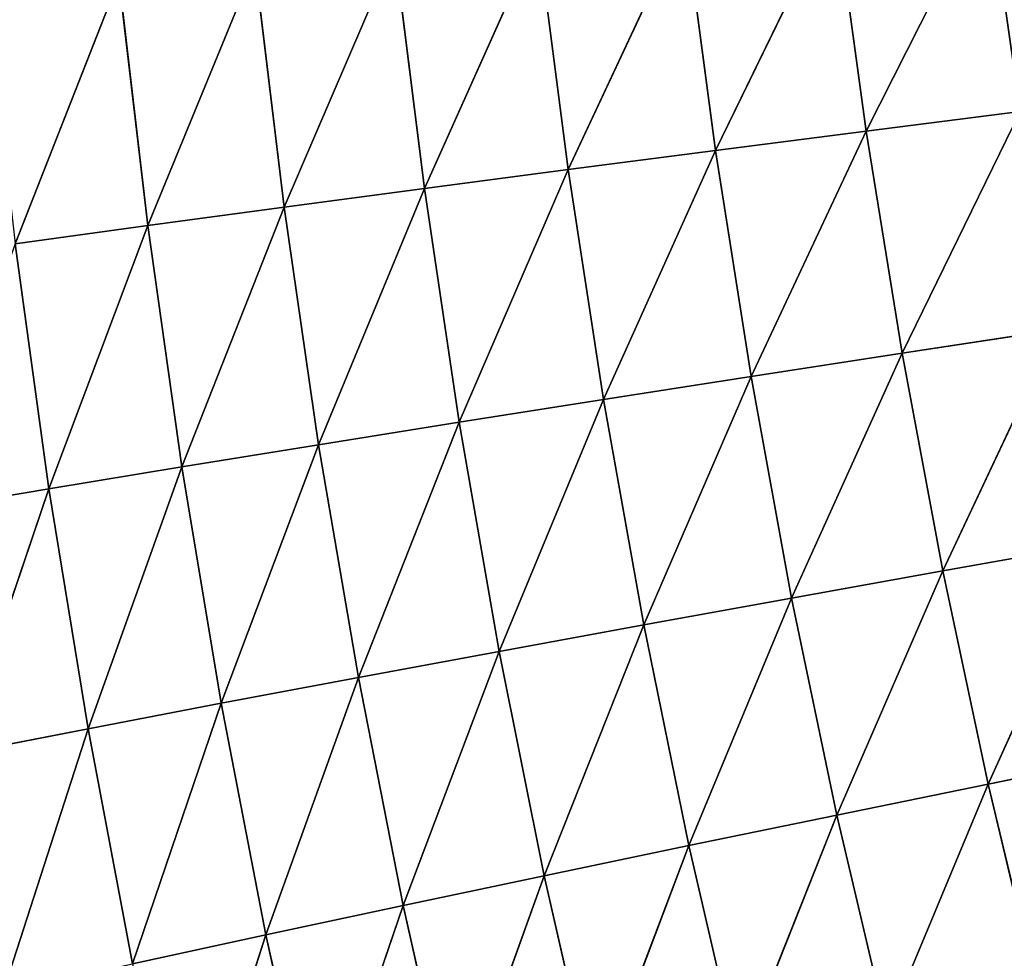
# Model space of a CAD drawing. Extents: x 0 to 500, y 0 to 390.
# Tile 201 of 256: x 38 to 59, y 154 to 174. Entities that reach past the tile are written whole.
import ezdxf

# ---------------------------------------------------------------- set-up
doc = ezdxf.new("R2010")
doc.units = 0
doc.header["$LTSCALE"] = 25.4
doc.layers.get('0').update_dxf_attribs({"linetype": 'CONTINUOUS'})

# ---------------------------------------------------------------- blocks, each defined once
blk = doc.blocks.new('ATLANTA505_-_S_STL')
at = {"color": 0}
for p, q in [((38.587, 67.254, 225.596), (35.85, 69.984, 226.055)), ((38.587, 67.254, 225.596), (35.85, 69.984, 226.055)), ((38.587, 67.254, 225.596), (36.674, 69.925, 231.227)), ((36.674, 69.925, 231.227), (39.417, 67.187, 230.694)), ((38.587, 67.254, 225.596), (36.674, 69.925, 231.227)), ((36.674, 69.925, 231.227), (39.417, 67.187, 230.694)), ((39.417, 67.187, 230.694), (37.614, 69.874, 236.292)), ((39.417, 67.187, 230.694), (37.614, 69.874, 236.292)), ((40.686, 64.731, 220.006), (37.872, 67.331, 220.393)), ((37.872, 67.331, 220.393), (38.587, 67.254, 225.596)), ((37.872, 67.331, 220.393), (38.587, 67.254, 225.596)), ((40.073, 64.825, 214.777), (37.872, 67.331, 220.393)), ((40.686, 64.731, 220.006), (37.872, 67.331, 220.393)), ((40.073, 64.825, 214.777), (37.872, 67.331, 220.393)), ((41.41, 64.647, 225.132), (38.587, 67.254, 225.596)), ((38.587, 67.254, 225.596), (39.417, 67.187, 230.694)), ((38.587, 67.254, 225.596), (39.417, 67.187, 230.694)), ((40.686, 64.731, 220.006), (38.587, 67.254, 225.596)), ((41.41, 64.647, 225.132), (38.587, 67.254, 225.596)), ((40.686, 64.731, 220.006), (38.587, 67.254, 225.596)), ((41.41, 64.647, 225.132), (39.417, 67.187, 230.694)), ((39.417, 67.187, 230.694), (42.246, 64.573, 230.154)), ((41.41, 64.647, 225.132), (39.417, 67.187, 230.694)), ((39.417, 67.187, 230.694), (42.246, 64.573, 230.154)), ((39.417, 67.187, 230.694), (40.362, 67.13, 235.685)), ((39.417, 67.187, 230.694), (40.362, 67.13, 235.685)), ((43.195, 64.51, 235.071), (40.362, 67.13, 235.685)), ((42.246, 64.573, 230.154), (40.362, 67.13, 235.685)), ((43.195, 64.51, 235.071), (40.362, 67.13, 235.685)), ((42.246, 64.573, 230.154), (40.362, 67.13, 235.685)), ((43.195, 64.51, 235.071), (41.421, 67.081, 240.569)), ((43.195, 64.51, 235.071), (41.421, 67.081, 240.569)), ((40.073, 64.825, 214.777), (40.686, 64.731, 220.006)), ((40.073, 64.825, 214.777), (40.686, 64.731, 220.006)), ((43.583, 62.253, 219.615), (40.686, 64.731, 220.006)), ((40.686, 64.731, 220.006), (41.41, 64.647, 225.132)), ((40.686, 64.731, 220.006), (41.41, 64.647, 225.132)), ((42.959, 62.353, 214.467), (40.686, 64.731, 220.006)), ((43.583, 62.253, 219.615), (40.686, 64.731, 220.006)), ((42.959, 62.353, 214.467), (40.686, 64.731, 220.006)), ((44.315, 62.163, 224.661), (41.41, 64.647, 225.132)), ((41.41, 64.647, 225.132), (42.246, 64.573, 230.154)), ((41.41, 64.647, 225.132), (42.246, 64.573, 230.154)), ((43.583, 62.253, 219.615), (41.41, 64.647, 225.132)), ((44.315, 62.163, 224.661), (41.41, 64.647, 225.132)), ((43.583, 62.253, 219.615), (41.41, 64.647, 225.132)), ((44.315, 62.163, 224.661), (42.246, 64.573, 230.154)), ((42.246, 64.573, 230.154), (45.158, 62.084, 229.606)), ((44.315, 62.163, 224.661), (42.246, 64.573, 230.154)), ((42.246, 64.573, 230.154), (45.158, 62.084, 229.606)), ((42.246, 64.573, 230.154), (43.195, 64.51, 235.071)), ((42.246, 64.573, 230.154), (43.195, 64.51, 235.071)), ((46.11, 62.015, 234.448), (43.195, 64.51, 235.071)), ((43.195, 64.51, 235.071), (44.256, 64.456, 239.883)), ((43.195, 64.51, 235.071), (44.256, 64.456, 239.883)), ((45.158, 62.084, 229.606), (43.195, 64.51, 235.071)), ((46.11, 62.015, 234.448), (43.195, 64.51, 235.071)), ((45.158, 62.084, 229.606), (43.195, 64.51, 235.071)), ((46.11, 62.015, 234.448), (44.256, 64.456, 239.883)), ((46.11, 62.015, 234.448), (44.256, 64.456, 239.883)), ((42.959, 62.353, 214.467), (43.583, 62.253, 219.615)), ((42.959, 62.353, 214.467), (43.583, 62.253, 219.615)), ((46.561, 59.897, 219.218), (43.583, 62.253, 219.615)), ((43.583, 62.253, 219.615), (44.315, 62.163, 224.661)), ((43.583, 62.253, 219.615), (44.315, 62.163, 224.661)), ((45.927, 60.003, 214.153), (43.583, 62.253, 219.615)), ((46.561, 59.897, 219.218), (43.583, 62.253, 219.615)), ((45.927, 60.003, 214.153), (43.583, 62.253, 219.615)), ((47.302, 59.803, 224.185), (44.315, 62.163, 224.661)), ((44.315, 62.163, 224.661), (45.158, 62.084, 229.606)), ((44.315, 62.163, 224.661), (45.158, 62.084, 229.606)), ((46.561, 59.897, 219.218), (44.315, 62.163, 224.661)), ((47.302, 59.803, 224.185), (44.315, 62.163, 224.661)), ((46.561, 59.897, 219.218), (44.315, 62.163, 224.661)), ((47.302, 59.803, 224.185), (45.158, 62.084, 229.606)), ((45.158, 62.084, 229.606), (48.15, 59.719, 229.051)), ((47.302, 59.803, 224.185), (45.158, 62.084, 229.606)), ((45.158, 62.084, 229.606), (48.15, 59.719, 229.051)), ((45.158, 62.084, 229.606), (46.11, 62.015, 234.448)), ((45.158, 62.084, 229.606), (46.11, 62.015, 234.448)), ((49.105, 59.645, 233.816), (46.11, 62.015, 234.448)), ((46.11, 62.015, 234.448), (47.173, 61.955, 239.186)), ((46.11, 62.015, 234.448), (47.173, 61.955, 239.186)), ((48.15, 59.719, 229.051), (46.11, 62.015, 234.448)), ((49.105, 59.645, 233.816), (46.11, 62.015, 234.448)), ((48.15, 59.719, 229.051), (46.11, 62.015, 234.448)), ((49.105, 59.645, 233.816), (47.173, 61.955, 239.186)), ((49.105, 59.645, 233.816), (47.173, 61.955, 239.186)), ((45.927, 60.003, 214.153), (46.561, 59.897, 219.218)), ((45.927, 60.003, 214.153), (46.561, 59.897, 219.218)), ((49.616, 57.662, 218.817), (46.561, 59.897, 219.218)), ((46.561, 59.897, 219.218), (47.302, 59.803, 224.185)), ((46.561, 59.897, 219.218), (47.302, 59.803, 224.185)), ((48.972, 57.771, 213.835), (46.561, 59.897, 219.218)), ((49.616, 57.662, 218.817), (46.561, 59.897, 219.218)), ((48.972, 57.771, 213.835), (46.561, 59.897, 219.218)), ((50.365, 57.564, 223.702), (47.302, 59.803, 224.185)), ((47.302, 59.803, 224.185), (48.15, 59.719, 229.051)), ((47.302, 59.803, 224.185), (48.15, 59.719, 229.051)), ((49.616, 57.662, 218.817), (47.302, 59.803, 224.185)), ((50.365, 57.564, 223.702), (47.302, 59.803, 224.185)), ((49.616, 57.662, 218.817), (47.302, 59.803, 224.185)), ((50.365, 57.564, 223.702), (48.15, 59.719, 229.051)), ((48.15, 59.719, 229.051), (51.218, 57.476, 228.488)), ((50.365, 57.564, 223.702), (48.15, 59.719, 229.051)), ((48.15, 59.719, 229.051), (51.218, 57.476, 228.488)), ((48.15, 59.719, 229.051), (49.105, 59.645, 233.816)), ((48.15, 59.719, 229.051), (49.105, 59.645, 233.816)), ((52.177, 57.399, 233.176), (49.105, 59.645, 233.816)), ((49.105, 59.645, 233.816), (50.169, 59.582, 238.48)), ((49.105, 59.645, 233.816), (50.169, 59.582, 238.48)), ((51.218, 57.476, 228.488), (49.105, 59.645, 233.816)), ((52.177, 57.399, 233.176), (49.105, 59.645, 233.816)), ((51.218, 57.476, 228.488), (49.105, 59.645, 233.816)), ((52.177, 57.399, 233.176), (50.169, 59.582, 238.48)), ((52.177, 57.399, 233.176), (50.169, 59.582, 238.48)), ((48.972, 57.771, 213.835), (49.616, 57.662, 218.817)), ((48.972, 57.771, 213.835), (49.616, 57.662, 218.817)), ((52.746, 55.542, 218.411), (49.616, 57.662, 218.817)), ((49.616, 57.662, 218.817), (50.365, 57.564, 223.702)), ((49.616, 57.662, 218.817), (50.365, 57.564, 223.702)), ((52.092, 55.654, 213.513), (49.616, 57.662, 218.817)), ((52.746, 55.542, 218.411), (49.616, 57.662, 218.817)), ((52.092, 55.654, 213.513), (49.616, 57.662, 218.817)), ((53.502, 55.442, 223.213), (50.365, 57.564, 223.702)), ((50.365, 57.564, 223.702), (51.218, 57.476, 228.488)), ((50.365, 57.564, 223.702), (51.218, 57.476, 228.488)), ((52.746, 55.542, 218.411), (50.365, 57.564, 223.702)), ((53.502, 55.442, 223.213), (50.365, 57.564, 223.702)), ((52.746, 55.542, 218.411), (50.365, 57.564, 223.702)), ((53.502, 55.442, 223.213), (51.218, 57.476, 228.488)), ((51.218, 57.476, 228.488), (54.36, 55.351, 227.919)), ((53.502, 55.442, 223.213), (51.218, 57.476, 228.488)), ((51.218, 57.476, 228.488), (54.36, 55.351, 227.919)), ((51.218, 57.476, 228.488), (52.177, 57.399, 233.176)), ((51.218, 57.476, 228.488), (52.177, 57.399, 233.176)), ((55.32, 55.272, 232.527), (52.177, 57.399, 233.176)), ((52.177, 57.399, 233.176), (53.24, 57.332, 237.764)), ((52.177, 57.399, 233.176), (53.24, 57.332, 237.764)), ((54.36, 55.351, 227.919), (52.177, 57.399, 233.176)), ((55.32, 55.272, 232.527), (52.177, 57.399, 233.176)), ((54.36, 55.351, 227.919), (52.177, 57.399, 233.176)), ((55.32, 55.272, 232.527), (53.24, 57.332, 237.764)), ((55.32, 55.272, 232.527), (53.24, 57.332, 237.764)), ((52.092, 55.654, 213.513), (52.746, 55.542, 218.411)), ((52.092, 55.654, 213.513), (52.746, 55.542, 218.411)), ((55.946, 53.536, 218), (52.746, 55.542, 218.411)), ((52.746, 55.542, 218.411), (53.502, 55.442, 223.213)), ((52.746, 55.542, 218.411), (53.502, 55.442, 223.213)), ((55.283, 53.648, 213.188), (52.746, 55.542, 218.411)), ((55.946, 53.536, 218), (52.746, 55.542, 218.411)), ((55.283, 53.648, 213.188), (52.746, 55.542, 218.411)), ((56.708, 53.434, 222.718), (53.502, 55.442, 223.213)), ((53.502, 55.442, 223.213), (54.36, 55.351, 227.919)), ((53.502, 55.442, 223.213), (54.36, 55.351, 227.919)), ((55.946, 53.536, 218), (53.502, 55.442, 223.213)), ((56.708, 53.434, 222.718), (53.502, 55.442, 223.213)), ((55.946, 53.536, 218), (53.502, 55.442, 223.213)), ((56.708, 53.434, 222.718), (54.36, 55.351, 227.919)), ((54.36, 55.351, 227.919), (57.57, 53.342, 227.342)), ((56.708, 53.434, 222.718), (54.36, 55.351, 227.919)), ((54.36, 55.351, 227.919), (57.57, 53.342, 227.342)), ((54.36, 55.351, 227.919), (55.32, 55.272, 232.527)), ((54.36, 55.351, 227.919), (55.32, 55.272, 232.527)), ((58.531, 53.26, 231.871), (55.32, 55.272, 232.527)), ((55.32, 55.272, 232.527), (56.383, 55.202, 237.039)), ((55.32, 55.272, 232.527), (56.383, 55.202, 237.039)), ((57.57, 53.342, 227.342), (55.32, 55.272, 232.527)), ((58.531, 53.26, 231.871), (55.32, 55.272, 232.527)), ((57.57, 53.342, 227.342), (55.32, 55.272, 232.527)), ((58.531, 53.26, 231.871), (56.383, 55.202, 237.039)), ((58.531, 53.26, 231.871), (56.383, 55.202, 237.039)), ((55.283, 53.648, 213.188), (55.946, 53.536, 218)), ((55.283, 53.648, 213.188), (55.946, 53.536, 218)), ((59.213, 51.638, 217.584), (55.946, 53.536, 218)), ((55.946, 53.536, 218), (56.708, 53.434, 222.718)), ((55.946, 53.536, 218), (56.708, 53.434, 222.718)), ((58.542, 51.751, 212.859), (55.946, 53.536, 218)), ((59.213, 51.638, 217.584), (55.946, 53.536, 218)), ((58.542, 51.751, 212.859), (55.946, 53.536, 218)), ((59.98, 51.536, 222.217), (56.708, 53.434, 222.718)), ((56.708, 53.434, 222.718), (57.57, 53.342, 227.342)), ((56.708, 53.434, 222.718), (57.57, 53.342, 227.342)), ((59.213, 51.638, 217.584), (56.708, 53.434, 222.718)), ((59.98, 51.536, 222.217), (56.708, 53.434, 222.718)), ((59.213, 51.638, 217.584), (56.708, 53.434, 222.718)), ((59.98, 51.536, 222.217), (57.57, 53.342, 227.342)), ((57.57, 53.342, 227.342), (60.844, 51.443, 226.758)), ((59.98, 51.536, 222.217), (57.57, 53.342, 227.342)), ((57.57, 53.342, 227.342), (60.844, 51.443, 226.758)), ((57.57, 53.342, 227.342), (58.531, 53.26, 231.871)), ((57.57, 53.342, 227.342), (58.531, 53.26, 231.871)), ((61.805, 51.361, 231.207), (58.531, 53.26, 231.871)), ((58.531, 53.26, 231.871), (59.592, 53.189, 236.304)), ((58.531, 53.26, 231.871), (59.592, 53.189, 236.304)), ((60.844, 51.443, 226.758), (58.531, 53.26, 231.871)), ((61.805, 51.361, 231.207), (58.531, 53.26, 231.871)), ((60.844, 51.443, 226.758), (58.531, 53.26, 231.871))]:
    blk.add_line(p, q, dxfattribs=at)
mesh = blk.add_polyface(dxfattribs=at)
corners = [(36.674, 69.925, 231.227), (38.587, 67.254, 225.596), (35.85, 69.984, 226.055)]
mesh.append_faces([[corners[k] for k in face] for face in [(0, 1, 2)]], dxfattribs={"color": 0})
mesh = blk.add_polyface(dxfattribs=at)
corners = [(35.85, 69.984, 226.055), (38.587, 67.254, 225.596), (37.872, 67.331, 220.393)]
mesh.append_faces([[corners[k] for k in face] for face in [(0, 1, 2)]], dxfattribs={"color": 0})
mesh = blk.add_polyface(dxfattribs=at)
corners = [(36.674, 69.925, 231.227), (39.417, 67.187, 230.694), (38.587, 67.254, 225.596)]
mesh.append_faces([[corners[k] for k in face] for face in [(0, 1, 2)]], dxfattribs={"color": 0})
mesh = blk.add_polyface(dxfattribs=at)
corners = [(37.614, 69.874, 236.292), (39.417, 67.187, 230.694), (36.674, 69.925, 231.227)]
mesh.append_faces([[corners[k] for k in face] for face in [(0, 1, 2)]], dxfattribs={"color": 0})
mesh = blk.add_polyface(dxfattribs=at)
corners = [(37.614, 69.874, 236.292), (40.362, 67.13, 235.685), (39.417, 67.187, 230.694)]
mesh.append_faces([[corners[k] for k in face] for face in [(0, 1, 2)]], dxfattribs={"color": 0})
mesh = blk.add_polyface(dxfattribs=at)
corners = [(37.872, 67.331, 220.393), (40.073, 64.825, 214.777), (37.27, 67.418, 215.083)]
mesh.append_faces([[corners[k] for k in face] for face in [(0, 1, 2)]], dxfattribs={"color": 0})
mesh = blk.add_polyface(dxfattribs=at)
corners = [(38.587, 67.254, 225.596), (40.686, 64.731, 220.006), (37.872, 67.331, 220.393)]
mesh.append_faces([[corners[k] for k in face] for face in [(0, 1, 2)]], dxfattribs={"color": 0})
mesh = blk.add_polyface(dxfattribs=at)
corners = [(37.872, 67.331, 220.393), (40.686, 64.731, 220.006), (40.073, 64.825, 214.777)]
mesh.append_faces([[corners[k] for k in face] for face in [(0, 1, 2)]], dxfattribs={"color": 0})
mesh = blk.add_polyface(dxfattribs=at)
corners = [(39.417, 67.187, 230.694), (41.41, 64.647, 225.132), (38.587, 67.254, 225.596)]
mesh.append_faces([[corners[k] for k in face] for face in [(0, 1, 2)]], dxfattribs={"color": 0})
mesh = blk.add_polyface(dxfattribs=at)
corners = [(38.587, 67.254, 225.596), (41.41, 64.647, 225.132), (40.686, 64.731, 220.006)]
mesh.append_faces([[corners[k] for k in face] for face in [(0, 1, 2)]], dxfattribs={"color": 0})
mesh = blk.add_polyface(dxfattribs=at)
corners = [(39.417, 67.187, 230.694), (42.246, 64.573, 230.154), (41.41, 64.647, 225.132)]
mesh.append_faces([[corners[k] for k in face] for face in [(0, 1, 2)]], dxfattribs={"color": 0})
mesh = blk.add_polyface(dxfattribs=at)
corners = [(40.362, 67.13, 235.685), (42.246, 64.573, 230.154), (39.417, 67.187, 230.694)]
mesh.append_faces([[corners[k] for k in face] for face in [(0, 1, 2)]], dxfattribs={"color": 0})
mesh = blk.add_polyface(dxfattribs=at)
corners = [(41.421, 67.081, 240.569), (43.195, 64.51, 235.071), (40.362, 67.13, 235.685)]
mesh.append_faces([[corners[k] for k in face] for face in [(0, 1, 2)]], dxfattribs={"color": 0})
mesh = blk.add_polyface(dxfattribs=at)
corners = [(40.362, 67.13, 235.685), (43.195, 64.51, 235.071), (42.246, 64.573, 230.154)]
mesh.append_faces([[corners[k] for k in face] for face in [(0, 1, 2)]], dxfattribs={"color": 0})
mesh = blk.add_polyface(dxfattribs=at)
corners = [(41.421, 67.081, 240.569), (44.256, 64.456, 239.883), (43.195, 64.51, 235.071)]
mesh.append_faces([[corners[k] for k in face] for face in [(0, 1, 2)]], dxfattribs={"color": 0})
mesh = blk.add_polyface(dxfattribs=at)
corners = [(40.686, 64.731, 220.006), (42.959, 62.353, 214.467), (40.073, 64.825, 214.777)]
mesh.append_faces([[corners[k] for k in face] for face in [(0, 1, 2)]], dxfattribs={"color": 0})
mesh = blk.add_polyface(dxfattribs=at)
corners = [(41.41, 64.647, 225.132), (43.583, 62.253, 219.615), (40.686, 64.731, 220.006)]
mesh.append_faces([[corners[k] for k in face] for face in [(0, 1, 2)]], dxfattribs={"color": 0})
mesh = blk.add_polyface(dxfattribs=at)
corners = [(40.686, 64.731, 220.006), (43.583, 62.253, 219.615), (42.959, 62.353, 214.467)]
mesh.append_faces([[corners[k] for k in face] for face in [(0, 1, 2)]], dxfattribs={"color": 0})
mesh = blk.add_polyface(dxfattribs=at)
corners = [(42.246, 64.573, 230.154), (44.315, 62.163, 224.661), (41.41, 64.647, 225.132)]
mesh.append_faces([[corners[k] for k in face] for face in [(0, 1, 2)]], dxfattribs={"color": 0})
mesh = blk.add_polyface(dxfattribs=at)
corners = [(41.41, 64.647, 225.132), (44.315, 62.163, 224.661), (43.583, 62.253, 219.615)]
mesh.append_faces([[corners[k] for k in face] for face in [(0, 1, 2)]], dxfattribs={"color": 0})
mesh = blk.add_polyface(dxfattribs=at)
corners = [(42.246, 64.573, 230.154), (45.158, 62.084, 229.606), (44.315, 62.163, 224.661)]
mesh.append_faces([[corners[k] for k in face] for face in [(0, 1, 2)]], dxfattribs={"color": 0})
mesh = blk.add_polyface(dxfattribs=at)
corners = [(43.195, 64.51, 235.071), (45.158, 62.084, 229.606), (42.246, 64.573, 230.154)]
mesh.append_faces([[corners[k] for k in face] for face in [(0, 1, 2)]], dxfattribs={"color": 0})
mesh = blk.add_polyface(dxfattribs=at)
corners = [(44.256, 64.456, 239.883), (46.11, 62.015, 234.448), (43.195, 64.51, 235.071)]
mesh.append_faces([[corners[k] for k in face] for face in [(0, 1, 2)]], dxfattribs={"color": 0})
mesh = blk.add_polyface(dxfattribs=at)
corners = [(43.195, 64.51, 235.071), (46.11, 62.015, 234.448), (45.158, 62.084, 229.606)]
mesh.append_faces([[corners[k] for k in face] for face in [(0, 1, 2)]], dxfattribs={"color": 0})
mesh = blk.add_polyface(dxfattribs=at)
corners = [(44.256, 64.456, 239.883), (47.173, 61.955, 239.186), (46.11, 62.015, 234.448)]
mesh.append_faces([[corners[k] for k in face] for face in [(0, 1, 2)]], dxfattribs={"color": 0})
mesh = blk.add_polyface(dxfattribs=at)
corners = [(43.583, 62.253, 219.615), (45.927, 60.003, 214.153), (42.959, 62.353, 214.467)]
mesh.append_faces([[corners[k] for k in face] for face in [(0, 1, 2)]], dxfattribs={"color": 0})
mesh = blk.add_polyface(dxfattribs=at)
corners = [(44.315, 62.163, 224.661), (46.561, 59.897, 219.218), (43.583, 62.253, 219.615)]
mesh.append_faces([[corners[k] for k in face] for face in [(0, 1, 2)]], dxfattribs={"color": 0})
mesh = blk.add_polyface(dxfattribs=at)
corners = [(43.583, 62.253, 219.615), (46.561, 59.897, 219.218), (45.927, 60.003, 214.153)]
mesh.append_faces([[corners[k] for k in face] for face in [(0, 1, 2)]], dxfattribs={"color": 0})
mesh = blk.add_polyface(dxfattribs=at)
corners = [(45.158, 62.084, 229.606), (47.302, 59.803, 224.185), (44.315, 62.163, 224.661)]
mesh.append_faces([[corners[k] for k in face] for face in [(0, 1, 2)]], dxfattribs={"color": 0})
mesh = blk.add_polyface(dxfattribs=at)
corners = [(44.315, 62.163, 224.661), (47.302, 59.803, 224.185), (46.561, 59.897, 219.218)]
mesh.append_faces([[corners[k] for k in face] for face in [(0, 1, 2)]], dxfattribs={"color": 0})
mesh = blk.add_polyface(dxfattribs=at)
corners = [(45.158, 62.084, 229.606), (48.15, 59.719, 229.051), (47.302, 59.803, 224.185)]
mesh.append_faces([[corners[k] for k in face] for face in [(0, 1, 2)]], dxfattribs={"color": 0})
mesh = blk.add_polyface(dxfattribs=at)
corners = [(46.11, 62.015, 234.448), (48.15, 59.719, 229.051), (45.158, 62.084, 229.606)]
mesh.append_faces([[corners[k] for k in face] for face in [(0, 1, 2)]], dxfattribs={"color": 0})
mesh = blk.add_polyface(dxfattribs=at)
corners = [(47.173, 61.955, 239.186), (49.105, 59.645, 233.816), (46.11, 62.015, 234.448)]
mesh.append_faces([[corners[k] for k in face] for face in [(0, 1, 2)]], dxfattribs={"color": 0})
mesh = blk.add_polyface(dxfattribs=at)
corners = [(46.11, 62.015, 234.448), (49.105, 59.645, 233.816), (48.15, 59.719, 229.051)]
mesh.append_faces([[corners[k] for k in face] for face in [(0, 1, 2)]], dxfattribs={"color": 0})
mesh = blk.add_polyface(dxfattribs=at)
corners = [(47.173, 61.955, 239.186), (50.169, 59.582, 238.48), (49.105, 59.645, 233.816)]
mesh.append_faces([[corners[k] for k in face] for face in [(0, 1, 2)]], dxfattribs={"color": 0})
mesh = blk.add_polyface(dxfattribs=at)
corners = [(46.561, 59.897, 219.218), (48.972, 57.771, 213.835), (45.927, 60.003, 214.153)]
mesh.append_faces([[corners[k] for k in face] for face in [(0, 1, 2)]], dxfattribs={"color": 0})
mesh = blk.add_polyface(dxfattribs=at)
corners = [(47.302, 59.803, 224.185), (49.616, 57.662, 218.817), (46.561, 59.897, 219.218)]
mesh.append_faces([[corners[k] for k in face] for face in [(0, 1, 2)]], dxfattribs={"color": 0})
mesh = blk.add_polyface(dxfattribs=at)
corners = [(46.561, 59.897, 219.218), (49.616, 57.662, 218.817), (48.972, 57.771, 213.835)]
mesh.append_faces([[corners[k] for k in face] for face in [(0, 1, 2)]], dxfattribs={"color": 0})
mesh = blk.add_polyface(dxfattribs=at)
corners = [(48.15, 59.719, 229.051), (50.365, 57.564, 223.702), (47.302, 59.803, 224.185)]
mesh.append_faces([[corners[k] for k in face] for face in [(0, 1, 2)]], dxfattribs={"color": 0})
mesh = blk.add_polyface(dxfattribs=at)
corners = [(47.302, 59.803, 224.185), (50.365, 57.564, 223.702), (49.616, 57.662, 218.817)]
mesh.append_faces([[corners[k] for k in face] for face in [(0, 1, 2)]], dxfattribs={"color": 0})
mesh = blk.add_polyface(dxfattribs=at)
corners = [(48.15, 59.719, 229.051), (51.218, 57.476, 228.488), (50.365, 57.564, 223.702)]
mesh.append_faces([[corners[k] for k in face] for face in [(0, 1, 2)]], dxfattribs={"color": 0})
mesh = blk.add_polyface(dxfattribs=at)
corners = [(49.105, 59.645, 233.816), (51.218, 57.476, 228.488), (48.15, 59.719, 229.051)]
mesh.append_faces([[corners[k] for k in face] for face in [(0, 1, 2)]], dxfattribs={"color": 0})
mesh = blk.add_polyface(dxfattribs=at)
corners = [(50.169, 59.582, 238.48), (52.177, 57.399, 233.176), (49.105, 59.645, 233.816)]
mesh.append_faces([[corners[k] for k in face] for face in [(0, 1, 2)]], dxfattribs={"color": 0})
mesh = blk.add_polyface(dxfattribs=at)
corners = [(49.105, 59.645, 233.816), (52.177, 57.399, 233.176), (51.218, 57.476, 228.488)]
mesh.append_faces([[corners[k] for k in face] for face in [(0, 1, 2)]], dxfattribs={"color": 0})
mesh = blk.add_polyface(dxfattribs=at)
corners = [(50.169, 59.582, 238.48), (53.24, 57.332, 237.764), (52.177, 57.399, 233.176)]
mesh.append_faces([[corners[k] for k in face] for face in [(0, 1, 2)]], dxfattribs={"color": 0})
mesh = blk.add_polyface(dxfattribs=at)
corners = [(49.616, 57.662, 218.817), (52.092, 55.654, 213.513), (48.972, 57.771, 213.835)]
mesh.append_faces([[corners[k] for k in face] for face in [(0, 1, 2)]], dxfattribs={"color": 0})
mesh = blk.add_polyface(dxfattribs=at)
corners = [(50.365, 57.564, 223.702), (52.746, 55.542, 218.411), (49.616, 57.662, 218.817)]
mesh.append_faces([[corners[k] for k in face] for face in [(0, 1, 2)]], dxfattribs={"color": 0})
mesh = blk.add_polyface(dxfattribs=at)
corners = [(49.616, 57.662, 218.817), (52.746, 55.542, 218.411), (52.092, 55.654, 213.513)]
mesh.append_faces([[corners[k] for k in face] for face in [(0, 1, 2)]], dxfattribs={"color": 0})
mesh = blk.add_polyface(dxfattribs=at)
corners = [(51.218, 57.476, 228.488), (53.502, 55.442, 223.213), (50.365, 57.564, 223.702)]
mesh.append_faces([[corners[k] for k in face] for face in [(0, 1, 2)]], dxfattribs={"color": 0})
mesh = blk.add_polyface(dxfattribs=at)
corners = [(50.365, 57.564, 223.702), (53.502, 55.442, 223.213), (52.746, 55.542, 218.411)]
mesh.append_faces([[corners[k] for k in face] for face in [(0, 1, 2)]], dxfattribs={"color": 0})
mesh = blk.add_polyface(dxfattribs=at)
corners = [(51.218, 57.476, 228.488), (54.36, 55.351, 227.919), (53.502, 55.442, 223.213)]
mesh.append_faces([[corners[k] for k in face] for face in [(0, 1, 2)]], dxfattribs={"color": 0})
mesh = blk.add_polyface(dxfattribs=at)
corners = [(52.177, 57.399, 233.176), (54.36, 55.351, 227.919), (51.218, 57.476, 228.488)]
mesh.append_faces([[corners[k] for k in face] for face in [(0, 1, 2)]], dxfattribs={"color": 0})
mesh = blk.add_polyface(dxfattribs=at)
corners = [(53.24, 57.332, 237.764), (55.32, 55.272, 232.527), (52.177, 57.399, 233.176)]
mesh.append_faces([[corners[k] for k in face] for face in [(0, 1, 2)]], dxfattribs={"color": 0})
mesh = blk.add_polyface(dxfattribs=at)
corners = [(52.177, 57.399, 233.176), (55.32, 55.272, 232.527), (54.36, 55.351, 227.919)]
mesh.append_faces([[corners[k] for k in face] for face in [(0, 1, 2)]], dxfattribs={"color": 0})
mesh = blk.add_polyface(dxfattribs=at)
corners = [(53.24, 57.332, 237.764), (56.383, 55.202, 237.039), (55.32, 55.272, 232.527)]
mesh.append_faces([[corners[k] for k in face] for face in [(0, 1, 2)]], dxfattribs={"color": 0})
mesh = blk.add_polyface(dxfattribs=at)
corners = [(52.746, 55.542, 218.411), (55.283, 53.648, 213.188), (52.092, 55.654, 213.513)]
mesh.append_faces([[corners[k] for k in face] for face in [(0, 1, 2)]], dxfattribs={"color": 0})
mesh = blk.add_polyface(dxfattribs=at)
corners = [(53.502, 55.442, 223.213), (55.946, 53.536, 218), (52.746, 55.542, 218.411)]
mesh.append_faces([[corners[k] for k in face] for face in [(0, 1, 2)]], dxfattribs={"color": 0})
mesh = blk.add_polyface(dxfattribs=at)
corners = [(52.746, 55.542, 218.411), (55.946, 53.536, 218), (55.283, 53.648, 213.188)]
mesh.append_faces([[corners[k] for k in face] for face in [(0, 1, 2)]], dxfattribs={"color": 0})
mesh = blk.add_polyface(dxfattribs=at)
corners = [(54.36, 55.351, 227.919), (56.708, 53.434, 222.718), (53.502, 55.442, 223.213)]
mesh.append_faces([[corners[k] for k in face] for face in [(0, 1, 2)]], dxfattribs={"color": 0})
mesh = blk.add_polyface(dxfattribs=at)
corners = [(53.502, 55.442, 223.213), (56.708, 53.434, 222.718), (55.946, 53.536, 218)]
mesh.append_faces([[corners[k] for k in face] for face in [(0, 1, 2)]], dxfattribs={"color": 0})
mesh = blk.add_polyface(dxfattribs=at)
corners = [(54.36, 55.351, 227.919), (57.57, 53.342, 227.342), (56.708, 53.434, 222.718)]
mesh.append_faces([[corners[k] for k in face] for face in [(0, 1, 2)]], dxfattribs={"color": 0})
mesh = blk.add_polyface(dxfattribs=at)
corners = [(55.32, 55.272, 232.527), (57.57, 53.342, 227.342), (54.36, 55.351, 227.919)]
mesh.append_faces([[corners[k] for k in face] for face in [(0, 1, 2)]], dxfattribs={"color": 0})
mesh = blk.add_polyface(dxfattribs=at)
corners = [(56.383, 55.202, 237.039), (58.531, 53.26, 231.871), (55.32, 55.272, 232.527)]
mesh.append_faces([[corners[k] for k in face] for face in [(0, 1, 2)]], dxfattribs={"color": 0})
mesh = blk.add_polyface(dxfattribs=at)
corners = [(55.32, 55.272, 232.527), (58.531, 53.26, 231.871), (57.57, 53.342, 227.342)]
mesh.append_faces([[corners[k] for k in face] for face in [(0, 1, 2)]], dxfattribs={"color": 0})
mesh = blk.add_polyface(dxfattribs=at)
corners = [(56.383, 55.202, 237.039), (59.592, 53.189, 236.304), (58.531, 53.26, 231.871)]
mesh.append_faces([[corners[k] for k in face] for face in [(0, 1, 2)]], dxfattribs={"color": 0})
mesh = blk.add_polyface(dxfattribs=at)
corners = [(55.946, 53.536, 218), (58.542, 51.751, 212.859), (55.283, 53.648, 213.188)]
mesh.append_faces([[corners[k] for k in face] for face in [(0, 1, 2)]], dxfattribs={"color": 0})
mesh = blk.add_polyface(dxfattribs=at)
corners = [(56.708, 53.434, 222.718), (59.213, 51.638, 217.584), (55.946, 53.536, 218)]
mesh.append_faces([[corners[k] for k in face] for face in [(0, 1, 2)]], dxfattribs={"color": 0})
mesh = blk.add_polyface(dxfattribs=at)
corners = [(55.946, 53.536, 218), (59.213, 51.638, 217.584), (58.542, 51.751, 212.859)]
mesh.append_faces([[corners[k] for k in face] for face in [(0, 1, 2)]], dxfattribs={"color": 0})
mesh = blk.add_polyface(dxfattribs=at)
corners = [(57.57, 53.342, 227.342), (59.98, 51.536, 222.217), (56.708, 53.434, 222.718)]
mesh.append_faces([[corners[k] for k in face] for face in [(0, 1, 2)]], dxfattribs={"color": 0})
mesh = blk.add_polyface(dxfattribs=at)
corners = [(56.708, 53.434, 222.718), (59.98, 51.536, 222.217), (59.213, 51.638, 217.584)]
mesh.append_faces([[corners[k] for k in face] for face in [(0, 1, 2)]], dxfattribs={"color": 0})
mesh = blk.add_polyface(dxfattribs=at)
corners = [(57.57, 53.342, 227.342), (60.844, 51.443, 226.758), (59.98, 51.536, 222.217)]
mesh.append_faces([[corners[k] for k in face] for face in [(0, 1, 2)]], dxfattribs={"color": 0})
mesh = blk.add_polyface(dxfattribs=at)
corners = [(58.531, 53.26, 231.871), (60.844, 51.443, 226.758), (57.57, 53.342, 227.342)]
mesh.append_faces([[corners[k] for k in face] for face in [(0, 1, 2)]], dxfattribs={"color": 0})
mesh = blk.add_polyface(dxfattribs=at)
corners = [(59.592, 53.189, 236.304), (61.805, 51.361, 231.207), (58.531, 53.26, 231.871)]
mesh.append_faces([[corners[k] for k in face] for face in [(0, 1, 2)]], dxfattribs={"color": 0})
mesh = blk.add_polyface(dxfattribs=at)
corners = [(58.531, 53.26, 231.871), (61.805, 51.361, 231.207), (60.844, 51.443, 226.758)]
mesh.append_faces([[corners[k] for k in face] for face in [(0, 1, 2)]], dxfattribs={"color": 0})
mesh = blk.add_polyface(dxfattribs=at)
corners = [(59.213, 51.638, 217.584), (61.866, 49.957, 212.526), (58.542, 51.751, 212.859)]
mesh.append_faces([[corners[k] for k in face] for face in [(0, 1, 2)]], dxfattribs={"color": 0})

msp = doc.modelspace()

# ---------------------------------------------------------------- block references
at = {"color": 254, "extrusion": (0, -1, 1.11022e-16)}
msp.add_blockref('ATLANTA505_-_S_STL', (-0.149, -0.01, -389.852), dxfattribs=at)

doc.saveas('drawing.dxf')
